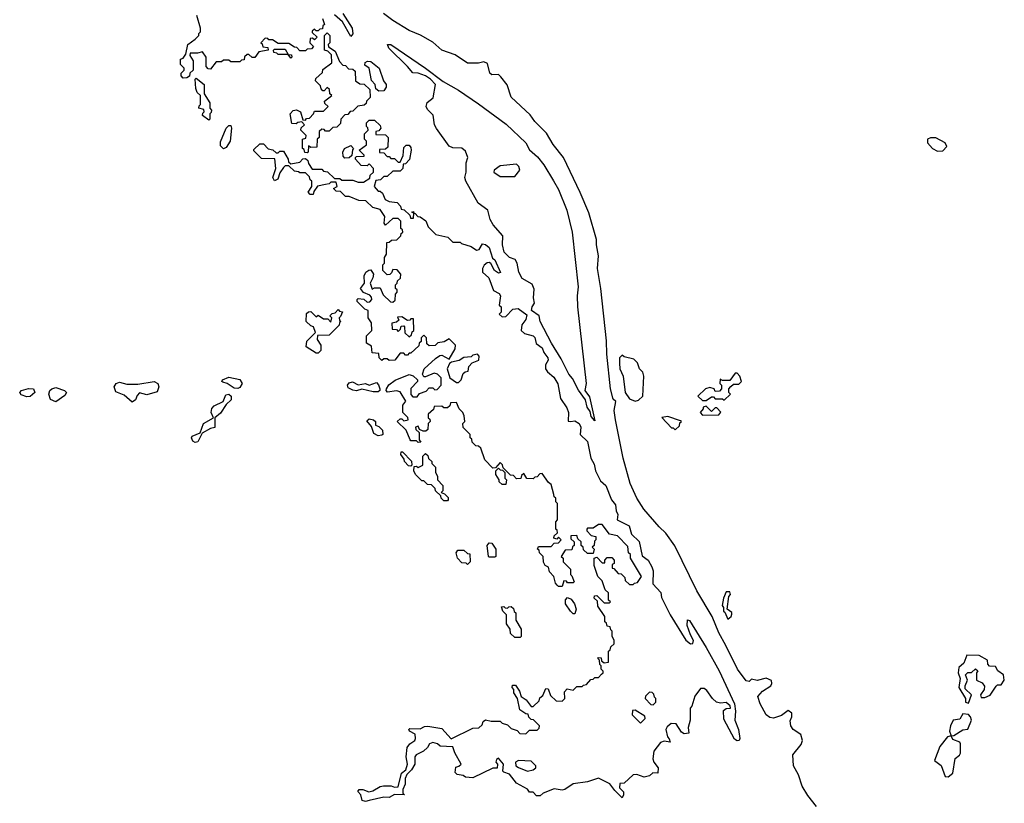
# Model space of a CAD drawing. Extents: x 2789571 to 2951634, y 860514 to 1033803.
# Tile 53 of 102: x 2838007 to 2843412, y 1008209 to 1012511. Entities that reach past the tile are written whole.
import ezdxf

# ---------------------------------------------------------------- set-up
doc = ezdxf.new("R2010")
doc.units = 0

msp = doc.modelspace()

# ---------------------------------------------------------------- linework, layer by layer
at = {"layer": '0CON05XD'}
for points in [[(2838905, 1012190), (2838893, 1012203), (2838893, 1012217), (2838910, 1012235), (2838910, 1012245), (2838890, 1012265), (2838890, 1012295), (2838905, 1012300), (2838918.3, 1012321.7), (2838930, 1012375), (2838970, 1012405), (2838990, 1012425), (2838990, 1012435), (2839000, 1012445), (2839000, 1012465), (2838980, 1012535)], [(2839668.3, 1012518.3), (2839680, 1012485), (2839671.7, 1012478.3), (2839668.3, 1012461.7), (2839655, 1012460), (2839645, 1012450), (2839635, 1012450), (2839625, 1012460), (2839611.7, 1012448.3), (2839611.7, 1012441.7), (2839640, 1012415), (2839625, 1012400), (2839615, 1012410), (2839601.7, 1012408.3), (2839600, 1012385), (2839620, 1012365), (2839608.3, 1012351.7), (2839585, 1012350), (2839575, 1012340), (2839545, 1012340), (2839528.3, 1012358.3), (2839515, 1012360), (2839485, 1012380), (2839425, 1012380), (2839395, 1012400), (2839375, 1012400), (2839368.3, 1012408.3), (2839355, 1012410), (2839330, 1012385), (2839338.3, 1012378.3), (2839341.7, 1012361.7), (2839368.3, 1012358.3), (2839370, 1012345), (2839320, 1012335), (2839297, 1012303), (2839283, 1012303), (2839265, 1012320), (2839255, 1012320), (2839241.7, 1012308.3), (2839238.3, 1012291.7), (2839225, 1012290), (2839215, 1012280), (2839165, 1012280), (2839155, 1012290), (2839125, 1012290), (2839115, 1012280), (2839085, 1012280), (2839055, 1012240), (2839041.7, 1012241.7), (2839030, 1012255), (2839030, 1012305), (2839010, 1012335), (2838983, 1012327), (2838942.5, 1012327.5), (2838940, 1012315), (2838960, 1012285), (2838960, 1012235), (2838941.7, 1012218.3), (2838938.3, 1012201.7), (2838925, 1012192.5), (2838905, 1012190)], [(2839780, 1012545), (2839831.2, 1012465), (2839836.2, 1012433.8), (2839825, 1012420), (2839779.3, 1012499.3), (2839735, 1012537.5)], [(2842381.2, 1008191.2), (2842332.9, 1008252.9), (2842303.2, 1008303.2), (2842282.5, 1008365), (2842255.6, 1008415), (2842251.2, 1008475), (2842297, 1008533), (2842303.8, 1008555), (2842295, 1008586.7), (2842252.5, 1008615), (2842240, 1008635), (2842237, 1008663), (2842246.2, 1008685), (2842246.7, 1008705), (2842225, 1008718.8), (2842188.6, 1008691.4), (2842145, 1008677.1), (2842125, 1008680), (2842105, 1008695.8), (2842071.4, 1008755), (2842060, 1008795), (2842084.4, 1008825.6), (2842130, 1008855), (2842137, 1008867), (2842133.6, 1008883.6), (2842105, 1008896), (2842055, 1008883.3), (2842025, 1008890), (2842011.7, 1008878.3), (2841995, 1008881.2), (2841948.5, 1008945), (2841882.9, 1009075), (2841844.3, 1009145), (2841808.8, 1009235), (2841724.4, 1009375), (2841603.6, 1009623.6), (2841555, 1009692.5), (2841517, 1009727), (2841434.2, 1009824.2), (2841394.3, 1009884.3), (2841358.8, 1009965), (2841320, 1010105), (2841277.1, 1010315), (2841270, 1010365), (2841280, 1010415), (2841265, 1010427.5), (2841250.8, 1010485), (2841230, 1010675), (2841228.8, 1010748.8), (2841197.3, 1011035), (2841178.2, 1011145), (2841184.2, 1011214.2), (2841172.9, 1011275), (2841173.8, 1011305), (2841131.1, 1011451.1), (2841083.1, 1011563.1), (2840991.9, 1011755), (2840935, 1011825.6), (2840898.5, 1011888.5), (2840835, 1011953.3), (2840809.7, 1011989.7), (2840705.5, 1012085.5), (2840682.9, 1012152.9), (2840648.3, 1012198.3), (2840635, 1012210), (2840598.3, 1012208.3), (2840587, 1012217), (2840575, 1012270), (2840555, 1012280), (2840525, 1012273.3), (2840465, 1012272.5), (2840398.3, 1012318.3), (2840325, 1012344.2), (2840275, 1012387.5), (2840206.9, 1012426.9), (2840145, 1012452.2), (2840055, 1012506.4), (2840004.7, 1012544.7)], [(2839585, 1011780), (2839571.7, 1011781.7), (2839568.3, 1011798.3), (2839560, 1011805), (2839560, 1011855), (2839578.3, 1011861.7), (2839580, 1011875), (2839550, 1011905), (2839551.7, 1011918.3), (2839570, 1011935), (2839555, 1011950), (2839533, 1011947), (2839525, 1011940), (2839501.7, 1011941.7), (2839492.5, 1011995), (2839507.5, 1012012.5), (2839527, 1012017), (2839547.5, 1012005), (2839561.7, 1011961.7), (2839575, 1011960), (2839581.7, 1011968.3), (2839598.3, 1011971.7), (2839620, 1011995), (2839625, 1012010), (2839675, 1012010), (2839700, 1012035), (2839681.7, 1012051.7), (2839680, 1012065), (2839720, 1012095), (2839710, 1012105), (2839708.3, 1012128.3), (2839695, 1012140), (2839678.3, 1012121.7), (2839671.7, 1012121.7), (2839661.7, 1012131.7), (2839658.3, 1012148.3), (2839630, 1012175), (2839631.7, 1012188.3), (2839668.3, 1012221.7), (2839671.7, 1012238.3), (2839720, 1012275), (2839718.3, 1012318.3), (2839698.3, 1012338.3), (2839680, 1012345), (2839680, 1012425), (2839695, 1012440), (2839710, 1012425), (2839710, 1012385), (2839700, 1012375), (2839701.7, 1012361.7), (2839738.3, 1012338.3), (2839761.7, 1012281.7), (2839781.7, 1012261.7), (2839795, 1012260), (2839811.7, 1012241.7), (2839835, 1012240), (2839848.3, 1012228.3), (2839850, 1012175), (2839875, 1012160), (2839898.3, 1012158.3), (2839928.3, 1012128.3), (2839930, 1012085), (2839910, 1012065), (2839908.3, 1012051.7), (2839898.3, 1012041.7), (2839863, 1012037), (2839835, 1012010), (2839821.7, 1012008.3), (2839808.3, 1011991.7), (2839791.7, 1011988.3), (2839770, 1011965), (2839768.3, 1011941.7), (2839748.3, 1011921.7), (2839725, 1011920), (2839705, 1011900), (2839685, 1011900), (2839678.3, 1011908.3), (2839665, 1011910), (2839651.7, 1011898.3), (2839650, 1011865), (2839640, 1011855), (2839638.3, 1011811.7), (2839605, 1011810), (2839591.7, 1011818.3), (2839590, 1011785), (2839585, 1011780)], [(2841165, 1010310), (2841145, 1010333.3), (2841139.5, 1010359.5), (2841122.5, 1010385), (2841114, 1010425), (2841075, 1010476.7), (2841042.1, 1010542.1), (2841021.9, 1010565), (2840980.3, 1010650.3), (2840925.8, 1010735), (2840864.3, 1010855), (2840858, 1010885), (2840816.7, 1010915), (2840820, 1010935), (2840833.3, 1010955), (2840827.5, 1010985), (2840831.7, 1011031.7), (2840820, 1011060), (2840765, 1011090), (2840747.5, 1011125), (2840737.5, 1011175), (2840727.5, 1011195), (2840695, 1011206.7), (2840666.7, 1011235), (2840656.7, 1011275), (2840660, 1011325), (2840606.7, 1011385), (2840590, 1011415), (2840576.4, 1011466.4), (2840523.3, 1011505), (2840456.2, 1011625), (2840451.2, 1011645), (2840458.8, 1011675), (2840457.5, 1011725), (2840467.5, 1011755), (2840455, 1011790), (2840435, 1011806.7), (2840385, 1011807.5), (2840365, 1011817.5), (2840295, 1011913.3), (2840283.8, 1011935), (2840277, 1011987), (2840245, 1012017.5), (2840237.5, 1012035), (2840243.6, 1012056.4), (2840277, 1012083), (2840290, 1012155), (2840262.5, 1012185), (2840235, 1012202.5), (2840195, 1012217.5), (2840165, 1012220), (2840136.7, 1012255), (2840034.2, 1012355), (2840026.7, 1012375), (2840045, 1012375.6), (2840235, 1012245.6), (2840331.3, 1012171.3), (2840415, 1012124.4), (2840525, 1012049.4), (2840677, 1011937), (2840786, 1011835), (2840806.2, 1011796.2), (2840848.9, 1011758.9), (2840884, 1011715), (2840937.5, 1011627.5), (2840965, 1011580), (2841010, 1011465), (2841039.4, 1011345), (2841073.6, 1011045), (2841066.9, 1010995), (2841070, 1010935), (2841116.4, 1010515), (2841110, 1010475), (2841135, 1010440), (2841165, 1010310)], [(2839495, 1012300), (2839480, 1012320), (2839425, 1012320), (2839418.3, 1012328.3), (2839401.7, 1012331.7), (2839400, 1012345), (2839405, 1012350), (2839465, 1012350), (2839480, 1012320), (2839498.3, 1012318.3), (2839500, 1012305), (2839495, 1012300)], [(2839978.3, 1012118.3), (2839961.7, 1012131.7), (2839957.5, 1012155), (2839938.3, 1012178.3), (2839926.2, 1012246.2), (2839901.7, 1012261.7), (2839903, 1012277), (2839917, 1012283), (2839935, 1012281.2), (2839980, 1012245), (2840003.8, 1012175), (2840019.2, 1012155), (2840019.4, 1012140.6), (2840005, 1012120), (2839978.3, 1012118.3)], [(2839045, 1011960), (2839010, 1011985), (2839011.7, 1011998.3), (2839020, 1012005), (2839018.3, 1012018.3), (2838990, 1012025), (2838991.7, 1012038.3), (2839000, 1012045), (2839000, 1012095), (2838981.7, 1012111.7), (2838973, 1012133), (2838970, 1012185), (2838975, 1012190), (2839020, 1012155), (2839020, 1012105), (2839050, 1012055), (2839050, 1012025), (2839060, 1012015), (2839058.3, 1012001.7), (2839050, 1011995), (2839050, 1011965), (2839045, 1011960)], [(2839125, 1011803.3), (2839108.3, 1011818.3), (2839108.3, 1011841.7), (2839140, 1011915), (2839155, 1011930), (2839165, 1011930), (2839170, 1011915), (2839162.5, 1011845), (2839139.5, 1011810.5), (2839125, 1011803.3)], [(2839685, 1011607.5), (2839641.7, 1011598.3), (2839621.7, 1011568.3), (2839618.3, 1011551.7), (2839601.7, 1011551.7), (2839590, 1011565), (2839610, 1011595), (2839610, 1011625), (2839601.7, 1011631.7), (2839598.3, 1011648.3), (2839575, 1011670), (2839545, 1011670), (2839537, 1011677), (2839515, 1011680), (2839485, 1011710), (2839465, 1011710), (2839455, 1011700), (2839435, 1011670), (2839423.6, 1011636.4), (2839405, 1011627.5), (2839396.7, 1011645), (2839412.5, 1011695), (2839408.3, 1011748.3), (2839335, 1011750), (2839291.7, 1011791.7), (2839291.7, 1011798.3), (2839325, 1011830), (2839345, 1011830), (2839371.7, 1011801.7), (2839397, 1011797), (2839415, 1011780), (2839425, 1011780), (2839435, 1011790), (2839455, 1011790), (2839480, 1011745), (2839481.7, 1011731.7), (2839495, 1011720), (2839545, 1011730), (2839561.7, 1011748.3), (2839575, 1011750), (2839588.3, 1011738.3), (2839591.7, 1011721.7), (2839611.7, 1011691.7), (2839665, 1011690), (2839675, 1011680), (2839697, 1011677), (2839735, 1011640), (2839765, 1011640), (2839775, 1011630), (2839835, 1011630), (2839865, 1011620), (2839895, 1011620), (2839928.3, 1011641.7), (2839931.7, 1011658.3), (2839950, 1011675), (2839950, 1011695), (2839925, 1011720), (2839915, 1011710), (2839881.7, 1011711.7), (2839850, 1011745), (2839850, 1011755), (2839855, 1011760), (2839898.3, 1011761.7), (2839898.3, 1011768.3), (2839870, 1011795), (2839910, 1011825), (2839910, 1011845), (2839900, 1011855), (2839900, 1011885), (2839920, 1011905), (2839918.3, 1011918.3), (2839910, 1011925), (2839910, 1011945), (2839925, 1011960), (2839955, 1011960), (2839985, 1011930), (2839990, 1011915), (2839978.3, 1011901.7), (2839961.7, 1011898.3), (2839961.7, 1011881.7), (2840015, 1011880), (2840030, 1011865), (2840028.3, 1011811.7), (2840015, 1011800), (2839981.7, 1011798.3), (2839981.7, 1011781.7), (2840005, 1011780), (2840025, 1011760), (2840035, 1011760), (2840045, 1011750), (2840065, 1011750), (2840085, 1011730), (2840095, 1011730), (2840112.5, 1011765), (2840115, 1011810), (2840128.3, 1011821.7), (2840145, 1011822.5), (2840155, 1011810), (2840156.2, 1011795), (2840146.1, 1011743.9), (2840125, 1011720), (2840111.7, 1011718.3), (2840110, 1011695), (2840095, 1011680), (2840055, 1011680), (2840025, 1011650), (2840005, 1011650), (2839988.3, 1011631.7), (2839961.7, 1011628.3), (2839952.5, 1011595), (2839975, 1011570), (2839985, 1011570), (2839998.3, 1011558.3), (2840013.6, 1011523.6), (2840035, 1011512.5), (2840078.3, 1011508.3), (2840098.3, 1011488.3), (2840101.7, 1011471.7), (2840118.3, 1011468.3), (2840148.3, 1011438.3), (2840151.7, 1011421.7), (2840168.3, 1011421.7), (2840170, 1011450), (2840160, 1011455), (2840168.3, 1011458.3), (2840170, 1011450), (2840178.3, 1011448.3), (2840191.7, 1011431.7), (2840205, 1011430), (2840236.4, 1011406.4), (2840250, 1011375), (2840291.7, 1011331.7), (2840357, 1011317), (2840385, 1011290), (2840425, 1011290), (2840432.5, 1011282.5), (2840485, 1011266.2), (2840515, 1011246.7), (2840530, 1011250), (2840548.3, 1011281.7), (2840565, 1011276.7), (2840585, 1011260), (2840603, 1011203), (2840615, 1011192.5), (2840647, 1011123), (2840635, 1011120), (2840614.1, 1011134.1), (2840593, 1011173), (2840585, 1011177.5), (2840573, 1011177), (2840556.4, 1011163.6), (2840547.5, 1011145), (2840547.5, 1011125), (2840582.5, 1011095), (2840607.5, 1011025), (2840638.8, 1011008.8), (2840646, 1010996), (2840640, 1010945), (2840650, 1010935), (2840650, 1010905), (2840640, 1010895), (2840655, 1010880), (2840675, 1010882.5), (2840715, 1010922.5), (2840743.6, 1010926.4), (2840790.7, 1010890.7), (2840786.2, 1010865), (2840763.1, 1010836.9), (2840760.8, 1010805), (2840778.7, 1010788.7), (2840825, 1010776.2), (2840835, 1010767.5), (2840843, 1010733), (2840875, 1010710), (2840884, 1010684), (2840906, 1010655), (2840908.3, 1010641.7), (2840894, 1010616), (2840894, 1010595), (2840905, 1010577.5), (2840939.3, 1010549.3), (2840961.7, 1010511.7), (2840975, 1010432.5), (2841010, 1010380), (2841020, 1010355), (2841017.5, 1010307.5), (2841030, 1010305), (2841055, 1010308.8), (2841078.8, 1010295), (2841088, 1010275), (2841083.6, 1010233.6), (2841123.3, 1010195), (2841142.9, 1010105), (2841160.5, 1010070.5), (2841167.5, 1010035), (2841195, 1009980), (2841224.2, 1009954.2), (2841256.2, 1009875), (2841278, 1009848), (2841281.2, 1009815), (2841291.2, 1009795), (2841287.5, 1009765), (2841352.9, 1009732.9), (2841365, 1009687.5), (2841407.5, 1009647.5), (2841425, 1009567.5), (2841456.7, 1009545), (2841478, 1009508), (2841484, 1009485), (2841483.3, 1009415), (2841526.2, 1009366.2), (2841530, 1009340), (2841577.5, 1009245), (2841664.2, 1009104.2), (2841690, 1009085), (2841703, 1009087), (2841706.4, 1009103.6), (2841688.8, 1009135), (2841672, 1009185), (2841672.5, 1009217.5), (2841685, 1009213.3), (2841775.7, 1009065), (2841846.7, 1008936.7), (2841931.2, 1008755), (2841937.5, 1008715), (2841932.5, 1008665), (2841952.5, 1008615), (2841960, 1008565), (2841956.7, 1008553.3), (2841945, 1008552.5), (2841931.7, 1008561.7), (2841872.1, 1008672.1), (2841870.5, 1008719.5), (2841885, 1008730), (2841908.3, 1008731.7), (2841907.5, 1008745), (2841885, 1008763.3), (2841855, 1008760), (2841832.5, 1008765), (2841810, 1008785), (2841779.3, 1008829.3), (2841765, 1008840), (2841745, 1008840), (2841713, 1008797), (2841697, 1008743), (2841688.3, 1008731.7), (2841687.5, 1008665), (2841677.5, 1008625), (2841680, 1008595), (2841655, 1008590), (2841640.7, 1008600.7), (2841610, 1008645), (2841583, 1008647), (2841560.7, 1008629.3), (2841553.3, 1008615), (2841562.5, 1008575), (2841573.3, 1008563.3), (2841577.5, 1008545), (2841545, 1008550), (2841525, 1008542.5), (2841487.5, 1008495), (2841483.6, 1008453.6), (2841487.5, 1008435), (2841511.2, 1008405), (2841510, 1008375), (2841483, 1008377), (2841465, 1008360), (2841435, 1008352.5), (2841395, 1008367.5), (2841375, 1008366.2), (2841325, 1008320), (2841301.7, 1008318.3), (2841300, 1008295), (2841321.7, 1008271.7), (2841322.5, 1008255), (2841315, 1008240), (2841275, 1008280), (2841246.4, 1008316.4), (2841185, 1008347.5), (2841125, 1008328), (2841045, 1008316.2), (2841000, 1008285), (2840985, 1008282), (2840940.7, 1008289.3), (2840880, 1008265), (2840865, 1008250), (2840845, 1008250), (2840825, 1008270), (2840805, 1008270), (2840795, 1008287.5), (2840735, 1008320), (2840695, 1008370), (2840665, 1008380), (2840660, 1008385), (2840662.5, 1008425), (2840635, 1008457.5), (2840625, 1008450), (2840620, 1008435), (2840630, 1008425), (2840628.3, 1008401.7), (2840605, 1008402.5), (2840495, 1008350), (2840455, 1008352.5), (2840441.7, 1008361.7), (2840408.3, 1008368.3), (2840398.3, 1008378.3), (2840401.7, 1008408.3), (2840417.5, 1008412.5), (2840430, 1008425), (2840396.1, 1008486.1), (2840385, 1008520), (2840315, 1008522.5), (2840300, 1008535), (2840275, 1008543.3), (2840257.5, 1008535), (2840246.2, 1008515), (2840224.5, 1008495.5), (2840184.3, 1008475.7), (2840176.7, 1008465), (2840175.6, 1008424.4), (2840157.3, 1008392.7), (2840131.7, 1008368.3), (2840123.6, 1008346.4), (2840123.8, 1008315), (2840110, 1008285), (2840110, 1008265), (2840120, 1008255), (2840065, 1008257.5), (2840035, 1008241.2), (2840005, 1008243.1), (2839925, 1008224.2)], [(2839791.7, 1011751.7), (2839783, 1011763), (2839780, 1011785), (2839790, 1011805), (2839825, 1011820), (2839840, 1011805), (2839833, 1011797), (2839830, 1011765), (2839815, 1011752.5), (2839791.7, 1011751.7)], [(2843045, 1011790), (2843075, 1011791.2), (2843096.7, 1011815), (2843087.5, 1011835), (2843037, 1011863), (2843007, 1011863), (2842990, 1011855), (2842990, 1011835), (2843017.5, 1011805), (2843045, 1011790)], [(2840725, 1011650), (2840752.5, 1011685), (2840747.5, 1011705), (2840735, 1011717.5), (2840645, 1011710), (2840612.5, 1011685), (2840610, 1011675), (2840645, 1011650), (2840725, 1011650)], [(2839925, 1008224.2), (2839905, 1008218.8), (2839887.5, 1008225), (2839880, 1008255), (2839862.5, 1008275), (2839870, 1008285), (2839890, 1008285), (2839923, 1008273), (2839945, 1008277.5), (2839985, 1008302.5), (2840003.8, 1008306.2), (2840046.1, 1008306.1), (2840065, 1008297.5), (2840085, 1008300), (2840103.3, 1008375), (2840126.2, 1008393.8), (2840136.1, 1008423.9), (2840128.8, 1008465), (2840133.8, 1008515), (2840148, 1008535), (2840176.2, 1008555), (2840180, 1008565), (2840178.8, 1008588.8), (2840146.7, 1008605), (2840143.8, 1008615), (2840149.3, 1008620.7), (2840205, 1008617.5), (2840228.3, 1008631.7), (2840247.5, 1008632.5), (2840325, 1008620), (2840375, 1008562.5), (2840495, 1008622.5), (2840527, 1008623), (2840545, 1008640), (2840551.7, 1008658.3), (2840565, 1008667.5), (2840595, 1008660), (2840645, 1008660), (2840655, 1008650), (2840685, 1008640), (2840705, 1008620), (2840738.3, 1008608.3), (2840751.7, 1008591.7), (2840785, 1008590), (2840805, 1008610), (2840848.3, 1008611.7), (2840858.3, 1008621.7), (2840860, 1008635), (2840828.3, 1008668.3), (2840815, 1008670), (2840801.7, 1008681.7), (2840798.3, 1008698.3), (2840785, 1008700), (2840751.7, 1008721.7), (2840740, 1008785), (2840720, 1008815), (2840720, 1008835), (2840710, 1008845), (2840711.7, 1008858.3), (2840728.3, 1008858.3), (2840750, 1008825), (2840760, 1008795), (2840786.7, 1008776.7), (2840815, 1008740), (2840825, 1008740), (2840858.3, 1008771.7), (2840861.7, 1008788.3), (2840878.3, 1008801.7), (2840895, 1008840), (2840908.3, 1008838.3), (2840921.7, 1008801.7), (2840951.7, 1008771.7), (2840985, 1008770), (2841000, 1008785), (2840998.3, 1008821.7), (2841011.7, 1008838.3), (2841045, 1008830), (2841065, 1008850), (2841095, 1008850), (2841101.7, 1008858.3), (2841118.3, 1008861.7), (2841141.7, 1008888.3), (2841155, 1008890), (2841165, 1008900), (2841185, 1008900), (2841201.7, 1008918.3), (2841210, 1008925), (2841210, 1008935), (2841200, 1008945), (2841200, 1008965), (2841191.7, 1008971.7), (2841190, 1008995), (2841180, 1009005), (2841185, 1009010), (2841198.3, 1009008.3), (2841201.7, 1008991.7), (2841215, 1008980), (2841240, 1008985), (2841240, 1009045), (2841248.3, 1009051.7), (2841251.7, 1009068.3), (2841270, 1009085), (2841270, 1009105), (2841260, 1009125), (2841260, 1009155), (2841251.7, 1009161.7), (2841248.3, 1009178.3), (2841231.7, 1009181.7), (2841228.3, 1009198.3), (2841220, 1009205), (2841220, 1009235), (2841181.7, 1009291.7), (2841178.3, 1009318.3), (2841160, 1009335), (2841161.7, 1009348.3), (2841175, 1009350), (2841215, 1009310), (2841245, 1009310), (2841250, 1009315), (2841240, 1009325), (2841240, 1009365), (2841221.7, 1009381.7), (2841205, 1009430), (2841180, 1009455), (2841160, 1009515), (2841160, 1009555), (2841175, 1009560), (2841205, 1009530), (2841220, 1009530), (2841220, 1009545), (2841231.7, 1009558.3), (2841258.3, 1009558.3), (2841270, 1009545), (2841270, 1009525), (2841260, 1009520), (2841260, 1009500), (2841268.3, 1009498.3), (2841291.7, 1009471.7), (2841308.3, 1009468.3), (2841328.3, 1009448.3), (2841331.7, 1009431.7), (2841355, 1009410), (2841375, 1009410), (2841381.7, 1009418.3), (2841398.3, 1009421.7), (2841420, 1009455), (2841360, 1009555), (2841360, 1009575), (2841350, 1009585), (2841345, 1009620), (2841288.3, 1009678.3), (2841245, 1009687.5), (2841205, 1009740), (2841185, 1009740), (2841155, 1009720), (2841125, 1009720), (2841120, 1009715), (2841120, 1009705), (2841145, 1009680), (2841170, 1009675), (2841170, 1009655), (2841161.7, 1009648.3), (2841160, 1009625), (2841150, 1009615), (2841160, 1009605), (2841155, 1009580), (2841125, 1009580), (2841101.7, 1009601.7), (2841100, 1009615), (2841090, 1009625), (2841090, 1009645), (2841071.7, 1009661.7), (2841065, 1009680), (2841031.7, 1009678.3), (2841031.7, 1009661.7), (2841050, 1009645), (2841050, 1009625), (2841041.7, 1009618.3), (2841038.3, 1009601.7), (2841001.7, 1009598.3), (2840980, 1009565), (2840990, 1009555), (2840990, 1009535), (2841030, 1009495), (2841030, 1009465), (2841038.3, 1009458.3), (2841050, 1009425), (2841045, 1009420), (2841015, 1009420), (2841008.3, 1009428.3), (2840995, 1009430), (2840985, 1009400), (2840965, 1009400), (2840957, 1009407), (2840948.3, 1009418.3), (2840940, 1009455), (2840915, 1009480), (2840910, 1009505), (2840892.5, 1009515), (2840883, 1009533), (2840880, 1009565), (2840860, 1009585), (2840858.3, 1009598.3), (2840850, 1009605), (2840855, 1009620), (2840925, 1009620), (2840941.7, 1009638.3), (2840965, 1009640), (2840980, 1009655), (2840965, 1009670), (2840955, 1009660), (2840940, 1009665), (2840941.7, 1009678.3), (2840960, 1009695), (2840958.3, 1009708.3), (2840950, 1009715), (2840950, 1009755), (2840960, 1009765), (2840960, 1009855), (2840950, 1009865), (2840950, 1009885), (2840941.7, 1009891.7), (2840940, 1009905), (2840925, 1009960), (2840910, 1009970), (2840875, 1010020), (2840861.7, 1010018.3), (2840848.3, 1010001.7), (2840835, 1010000), (2840825, 1009990), (2840791.7, 1009991.7), (2840775, 1010020), (2840761.7, 1010008.3), (2840758.3, 1009991.7), (2840735, 1009990), (2840718.3, 1010008.3), (2840701.7, 1010011.7), (2840661.7, 1010051.7), (2840658.3, 1010068.3), (2840645, 1010080), (2840618.3, 1010051.7), (2840605, 1010050), (2840560, 1010095), (2840538.3, 1010158.3), (2840525, 1010170), (2840511.7, 1010171.7), (2840491.7, 1010191.7), (2840488.3, 1010208.3), (2840480, 1010215), (2840480, 1010235), (2840441.7, 1010271.7), (2840440, 1010295), (2840450, 1010305), (2840447.5, 1010337.5), (2840440, 1010355), (2840420, 1010375), (2840405, 1010410), (2840371.7, 1010408.3), (2840368.3, 1010391.7), (2840355, 1010380), (2840335, 1010380), (2840325, 1010390), (2840281.7, 1010388.3), (2840278.3, 1010371.7), (2840250, 1010345), (2840250, 1010325), (2840258.3, 1010318.3), (2840260, 1010305), (2840250, 1010295), (2840248.3, 1010261.7), (2840237, 1010253), (2840222.5, 1010252.5), (2840201.7, 1010261.7), (2840195, 1010280), (2840180, 1010275), (2840181.7, 1010261.7), (2840200, 1010245), (2840200, 1010205), (2840208.3, 1010191.7), (2840195, 1010190), (2840185, 1010200), (2840155, 1010200), (2840150, 1010205), (2840128.3, 1010258.3), (2840080, 1010305), (2840095, 1010320), (2840105, 1010320), (2840115, 1010310), (2840140, 1010315), (2840138.3, 1010328.3), (2840110, 1010355), (2840110, 1010395), (2840127, 1010417), (2840095, 1010467.5), (2840075, 1010473.3), (2840026.2, 1010466.2), (2840018.8, 1010475), (2840020, 1010485), (2840033.3, 1010506.7), (2840067.9, 1010532.1), (2840145, 1010564.2), (2840167.1, 1010557.1), (2840190, 1010535), (2840190, 1010525), (2840153.6, 1010486.4), (2840153.3, 1010453.3), (2840165, 1010440), (2840188.3, 1010441.7), (2840201.7, 1010458.3), (2840238.3, 1010471.7), (2840255, 1010490), (2840275, 1010490), (2840285, 1010480), (2840298.3, 1010481.7), (2840320, 1010505), (2840320, 1010545), (2840300, 1010565), (2840281.7, 1010571.7), (2840235, 1010550), (2840225, 1010550), (2840218.8, 1010565), (2840228, 1010595), (2840289.4, 1010650.6), (2840312.9, 1010667.1), (2840325, 1010668.8), (2840365, 1010647.5), (2840398, 1010705), (2840400, 1010725), (2840365, 1010760), (2840337, 1010743), (2840303, 1010737), (2840287, 1010723), (2840255, 1010720), (2840241.7, 1010731.7), (2840240, 1010765), (2840225, 1010780), (2840210, 1010765), (2840210, 1010745), (2840200, 1010735), (2840198.3, 1010721.7), (2840155, 1010680), (2840145, 1010680), (2840135, 1010670), (2840125, 1010670), (2840115, 1010680), (2840095, 1010680), (2840067, 1010643), (2840035, 1010640), (2840025, 1010650), (2840005, 1010650), (2839995, 1010640), (2839980, 1010655), (2839978.3, 1010678.3), (2839941.7, 1010681.7), (2839938.3, 1010718.3), (2839910, 1010735), (2839910, 1010775), (2839940, 1010805), (2839937.5, 1010847.5), (2839920, 1010875), (2839920, 1010915), (2839901.7, 1010921.7), (2839860, 1010965), (2839860, 1010975), (2839865, 1010980), (2839897, 1010977), (2839915, 1010960), (2839928.3, 1010961.7), (2839940, 1010975), (2839938.3, 1010988.3), (2839928.3, 1010998.3), (2839893.8, 1011013.8), (2839877.5, 1011035), (2839900, 1011065), (2839897.5, 1011105), (2839907.5, 1011125), (2839923, 1011137), (2839935, 1011137.5), (2839950, 1011115), (2839946.4, 1011093.6), (2839930, 1011065), (2839941.7, 1011031.7), (2839955, 1011040), (2839985, 1011040), (2840001.7, 1011001.7), (2840041.7, 1010961.7), (2840055, 1010960), (2840068.3, 1010971.7), (2840070, 1011005), (2840080, 1011015), (2840078.3, 1011028.3), (2840070, 1011035), (2840070, 1011055), (2840080, 1011065), (2840081.7, 1011078.3), (2840098.3, 1011091.7), (2840100, 1011115), (2840078.3, 1011138.3), (2840055, 1011140), (2840048.3, 1011121.7), (2840038.3, 1011111.7), (2840025, 1011110), (2840000, 1011135), (2840000, 1011165), (2840010, 1011175), (2840010, 1011205), (2840020, 1011225), (2840021.7, 1011288.3), (2840035, 1011290), (2840048.3, 1011301.7), (2840077, 1011303), (2840100, 1011325), (2840101.7, 1011338.3), (2840110, 1011345), (2840108.3, 1011358.3), (2840100, 1011365), (2840100, 1011405), (2840085, 1011420), (2840055, 1011420), (2840015, 1011382.5), (2840007.5, 1011395), (2840011.7, 1011431.7), (2839985, 1011470), (2839945, 1011480), (2839907, 1011517), (2839868.3, 1011518.3), (2839815, 1011540), (2839795, 1011540), (2839768.3, 1011568.3), (2839745, 1011570), (2839730, 1011585), (2839750, 1011595), (2839745, 1011620), (2839715, 1011620), (2839705, 1011610), (2839685, 1011607.5)], [(2839645, 1010680), (2839635, 1010680), (2839580, 1010715), (2839583, 1010747), (2839630, 1010795), (2839620, 1010825), (2839605, 1010830), (2839580, 1010855), (2839581.7, 1010898.3), (2839591.7, 1010908.3), (2839605, 1010910), (2839635, 1010880), (2839645, 1010890), (2839675, 1010870), (2839698.3, 1010868.3), (2839715, 1010850), (2839720, 1010875), (2839710, 1010885), (2839721.7, 1010898.3), (2839738.3, 1010901.7), (2839755, 1010920), (2839761.7, 1010911.7), (2839778.3, 1010908.3), (2839768.3, 1010881.7), (2839760, 1010875), (2839761.7, 1010861.7), (2839770, 1010855), (2839761.7, 1010848.3), (2839760, 1010835), (2839705, 1010780), (2839641.7, 1010778.3), (2839640, 1010755), (2839660, 1010725), (2839660, 1010695), (2839645, 1010680)], [(2840145, 1010770), (2840158.3, 1010781.7), (2840161.7, 1010798.3), (2840170, 1010805), (2840168.3, 1010868.3), (2840155, 1010870), (2840148.3, 1010861.7), (2840135, 1010860), (2840105, 1010880), (2840081.7, 1010878.3), (2840088.3, 1010861.7), (2840075, 1010850), (2840050, 1010845), (2840051.7, 1010811.7), (2840075, 1010810), (2840085, 1010800), (2840098.3, 1010811.7), (2840101.7, 1010828.3), (2840115, 1010830), (2840120, 1010825), (2840121.7, 1010791.7), (2840145, 1010770)], [(2840415, 1010520), (2840430, 1010535), (2840441.7, 1010568.3), (2840451.7, 1010578.3), (2840468.3, 1010581.7), (2840471.7, 1010608.3), (2840491.7, 1010628.3), (2840528.3, 1010641.7), (2840530, 1010665), (2840520, 1010675), (2840495, 1010670), (2840485, 1010660), (2840445, 1010657.5), (2840418.8, 1010641.2), (2840378.3, 1010631.7), (2840367, 1010623), (2840353.3, 1010595), (2840367.5, 1010545), (2840405, 1010520), (2840415, 1010520)], [(2841385, 1010417.5), (2841405, 1010422.5), (2841427.5, 1010445), (2841432.5, 1010555), (2841427, 1010577), (2841410, 1010595), (2841398.3, 1010628.3), (2841378.3, 1010648.3), (2841325, 1010660), (2841315, 1010670), (2841300, 1010655), (2841300, 1010625), (2841302.5, 1010595), (2841320, 1010555), (2841330, 1010465), (2841355, 1010430), (2841385, 1010417.5)], [(2841775, 1010420), (2841805, 1010440), (2841815, 1010440), (2841825, 1010430), (2841865, 1010430), (2841875, 1010422.5), (2841910, 1010455), (2841900, 1010465), (2841900, 1010485), (2841911.7, 1010498.3), (2841925, 1010510), (2841955, 1010510), (2841970, 1010525), (2841960, 1010555), (2841945, 1010570), (2841935, 1010570), (2841905, 1010530), (2841865, 1010530), (2841851.7, 1010538.3), (2841850, 1010515), (2841860, 1010505), (2841860, 1010485), (2841848.3, 1010471.7), (2841825, 1010470), (2841820, 1010485), (2841795, 1010492.5), (2841772.5, 1010485), (2841730, 1010445), (2841755, 1010420), (2841775, 1010420)], [(2838625, 1010412.5), (2838580, 1010450), (2838535, 1010468), (2838525.6, 1010495), (2838536, 1010515), (2838555, 1010520.9), (2838595, 1010511.1), (2838655, 1010510.8), (2838745, 1010524.5), (2838764.3, 1010515), (2838770.6, 1010495), (2838762, 1010468), (2838705, 1010452.5), (2838665, 1010462.5), (2838651.7, 1010448.3), (2838642.5, 1010425), (2838625, 1010412.5)], [(2839205, 1010486), (2839185, 1010488), (2839145, 1010514.3), (2839121.2, 1010521.2), (2839116.7, 1010525), (2839120, 1010535), (2839155, 1010548.1), (2839215, 1010535.7), (2839227.5, 1010515), (2839215, 1010492), (2839205, 1010486)], [(2839947.9, 1010467.9), (2839885, 1010483.3), (2839855, 1010473.8), (2839835, 1010477.5), (2839810.3, 1010490.3), (2839805.8, 1010505), (2839815, 1010517.1), (2839834.1, 1010524.1), (2839865, 1010507.5), (2839905, 1010514), (2839925, 1010505.7), (2839965, 1010519.2), (2839976.9, 1010506.9), (2839984.3, 1010485), (2839983.8, 1010475), (2839975, 1010468), (2839947.9, 1010467.9)], [(2838045, 1010441.4), (2838015, 1010451.2), (2838006.7, 1010465), (2838016.7, 1010475), (2838055, 1010486.4), (2838083.3, 1010485), (2838090, 1010465), (2838065, 1010442.5), (2838045, 1010441.4)], [(2838205, 1010413.3), (2838176.1, 1010426.1), (2838167.5, 1010455), (2838172.9, 1010475), (2838182.9, 1010485), (2838205, 1010491.8), (2838252.5, 1010475), (2838263.3, 1010465), (2838255, 1010447.5), (2838205, 1010413.3)], [(2838970.3, 1010190.3), (2838956.8, 1010196.8), (2838949.2, 1010215), (2838954, 1010225), (2838997, 1010243), (2839016.1, 1010293.9), (2839070, 1010325), (2839057.5, 1010355), (2839062.4, 1010377.6), (2839075, 1010390.8), (2839123.9, 1010416.1), (2839138.6, 1010451.4), (2839155.8, 1010455.8), (2839168, 1010445), (2839167.5, 1010425), (2839140.8, 1010399.2), (2839109.3, 1010350.7), (2839077.5, 1010325), (2839078.3, 1010271.7), (2839055, 1010266.7), (2839009.3, 1010240.7), (2838985, 1010194.2), (2838970.3, 1010190.3)], [(2841755, 1010340), (2841845, 1010342.5), (2841857, 1010357), (2841835, 1010380), (2841825, 1010380), (2841805, 1010360), (2841775, 1010390), (2841760, 1010385), (2841760, 1010375), (2841742.5, 1010355), (2841755, 1010340)], [(2839975, 1010226.7), (2839950.5, 1010240.5), (2839938.3, 1010278.3), (2839911.7, 1010308.3), (2839925, 1010320), (2839950, 1010315), (2839960, 1010305), (2839960, 1010285), (2839978.3, 1010278.3), (2839998.3, 1010258.3), (2840000, 1010235), (2839995, 1010230), (2839975, 1010226.7)], [(2841605, 1010260), (2841628.3, 1010281.7), (2841631.7, 1010298.3), (2841640, 1010305), (2841635, 1010310), (2841565, 1010332.5), (2841531.7, 1010328.3), (2841585, 1010270), (2841595, 1010270), (2841605, 1010260)], [(2840155, 1010060), (2840141.7, 1010061.7), (2840120, 1010085), (2840118.3, 1010098.3), (2840100, 1010125), (2840101.7, 1010138.3), (2840108.3, 1010138.3), (2840158.3, 1010088.3), (2840160, 1010065), (2840155, 1010060)], [(2840355, 1009870), (2840335, 1009870), (2840320, 1009885), (2840318.3, 1009898.3), (2840290, 1009925), (2840288.3, 1009938.3), (2840268.3, 1009958.3), (2840245, 1009960), (2840225, 1009980), (2840215, 1009980), (2840180, 1010015), (2840170, 1010035), (2840171.7, 1010058.3), (2840185, 1010060), (2840195, 1010052.5), (2840220, 1010065), (2840220, 1010115), (2840235, 1010130), (2840248.3, 1010118.3), (2840251.7, 1010101.7), (2840270, 1010085), (2840270, 1010075), (2840290, 1010055), (2840290, 1010025), (2840300, 1010005), (2840300, 1009985), (2840330, 1009955), (2840330, 1009925), (2840320, 1009915), (2840338.3, 1009908.3), (2840358.3, 1009888.3), (2840360, 1009875), (2840355, 1009870)], [(2840675, 1009960), (2840655, 1009960), (2840640, 1009975), (2840640, 1009985), (2840620, 1010015), (2840620, 1010035), (2840635, 1010050), (2840645, 1010040), (2840658.3, 1010038.3), (2840670, 1010025), (2840670, 1009995), (2840680, 1009985), (2840675, 1009960)], [(2840465, 1009520), (2840457.5, 1009527.5), (2840435, 1009530), (2840410, 1009555), (2840402.5, 1009585), (2840411.7, 1009598.3), (2840445, 1009600), (2840465, 1009580), (2840478.3, 1009578.3), (2840480, 1009535), (2840465, 1009520)], [(2840615, 1009560), (2840585, 1009560), (2840580, 1009565), (2840572.5, 1009625), (2840585, 1009640), (2840598.3, 1009638.3), (2840620, 1009605), (2840620, 1009565), (2840615, 1009560)], [(2841055, 1009250), (2841045, 1009250), (2841030, 1009265), (2841002.5, 1009305), (2841003, 1009327), (2841015, 1009340), (2841035, 1009330), (2841052.5, 1009305), (2841062.5, 1009275), (2841055, 1009250)], [(2841895, 1009220), (2841912.5, 1009235), (2841917, 1009247), (2841916.4, 1009256.4), (2841890, 1009275), (2841900, 1009345), (2841910, 1009355), (2841905, 1009370), (2841885, 1009370), (2841870, 1009335), (2841863.3, 1009295), (2841870, 1009285), (2841870, 1009265), (2841878.3, 1009258.3), (2841895, 1009220)], [(2840755, 1009120), (2840725, 1009120), (2840701.7, 1009141.7), (2840700, 1009165), (2840680, 1009195), (2840680, 1009245), (2840660, 1009265), (2840651.7, 1009288.3), (2840665, 1009290), (2840671.7, 1009281.7), (2840685, 1009280), (2840691.7, 1009288.3), (2840705, 1009290), (2840718.3, 1009278.3), (2840721.7, 1009261.7), (2840730, 1009255), (2840730, 1009215), (2840760, 1009165), (2840760, 1009125), (2840755, 1009120)], [(2843215, 1008760), (2843232.5, 1008805), (2843198.3, 1008838.3), (2843197.5, 1008855), (2843210, 1008885), (2843200, 1008915), (2843213, 1008927), (2843231.7, 1008928.3), (2843255, 1008947.5), (2843267, 1008937), (2843260, 1008925), (2843260, 1008885), (2843290.7, 1008870.7), (2843303, 1008853), (2843302.5, 1008835), (2843282.5, 1008805), (2843285, 1008790), (2843305, 1008790), (2843335, 1008802.5), (2843367, 1008853), (2843375, 1008860), (2843395, 1008860), (2843412.5, 1008885), (2843407.5, 1008915), (2843377, 1008937), (2843365, 1008960), (2843331.7, 1008961.7), (2843322.5, 1008972.5), (2843320, 1008995), (2843275, 1009020), (2843207.5, 1009022.5), (2843190.7, 1008979.3), (2843163.3, 1008955), (2843160, 1008925), (2843170, 1008895), (2843163.3, 1008845), (2843200, 1008785), (2843200, 1008765), (2843215, 1008760)], [(2841485, 1008750), (2841500, 1008765), (2841500, 1008785), (2841491.7, 1008791.7), (2841488.3, 1008808.3), (2841478.3, 1008818.3), (2841465, 1008820), (2841441.7, 1008798.3), (2841440, 1008785), (2841471.7, 1008751.7), (2841485, 1008750)], [(2841415, 1008650), (2841440, 1008675), (2841438.3, 1008688.3), (2841385, 1008720), (2841371.7, 1008718.3), (2841370, 1008695), (2841415, 1008650)], [(2843120, 1008580), (2843135, 1008582.5), (2843185, 1008612.5), (2843213, 1008617), (2843232.5, 1008665), (2843227.5, 1008685), (2843215, 1008697.5), (2843185, 1008700), (2843168.3, 1008671.7), (2843132.5, 1008665), (2843117.5, 1008635), (2843112.5, 1008605), (2843120, 1008580)], [(2843105, 1008353.8), (2843130, 1008375), (2843142.5, 1008455), (2843166.7, 1008473.3), (2843172.5, 1008485), (2843172.5, 1008535), (2843167.5, 1008545), (2843130, 1008560), (2843120, 1008580), (2843100, 1008575), (2843059.3, 1008520.7), (2843030, 1008445), (2843066.1, 1008416.1), (2843087, 1008357), (2843105, 1008353.8)], [(2840795, 1008386.7), (2840825, 1008392.5), (2840840, 1008405), (2840840, 1008415), (2840815, 1008440), (2840745, 1008444), (2840728.8, 1008435), (2840730, 1008415), (2840745, 1008406), (2840795, 1008386.7)]]:
    msp.add_lwpolyline(points, dxfattribs=at)

doc.saveas('drawing.dxf')
